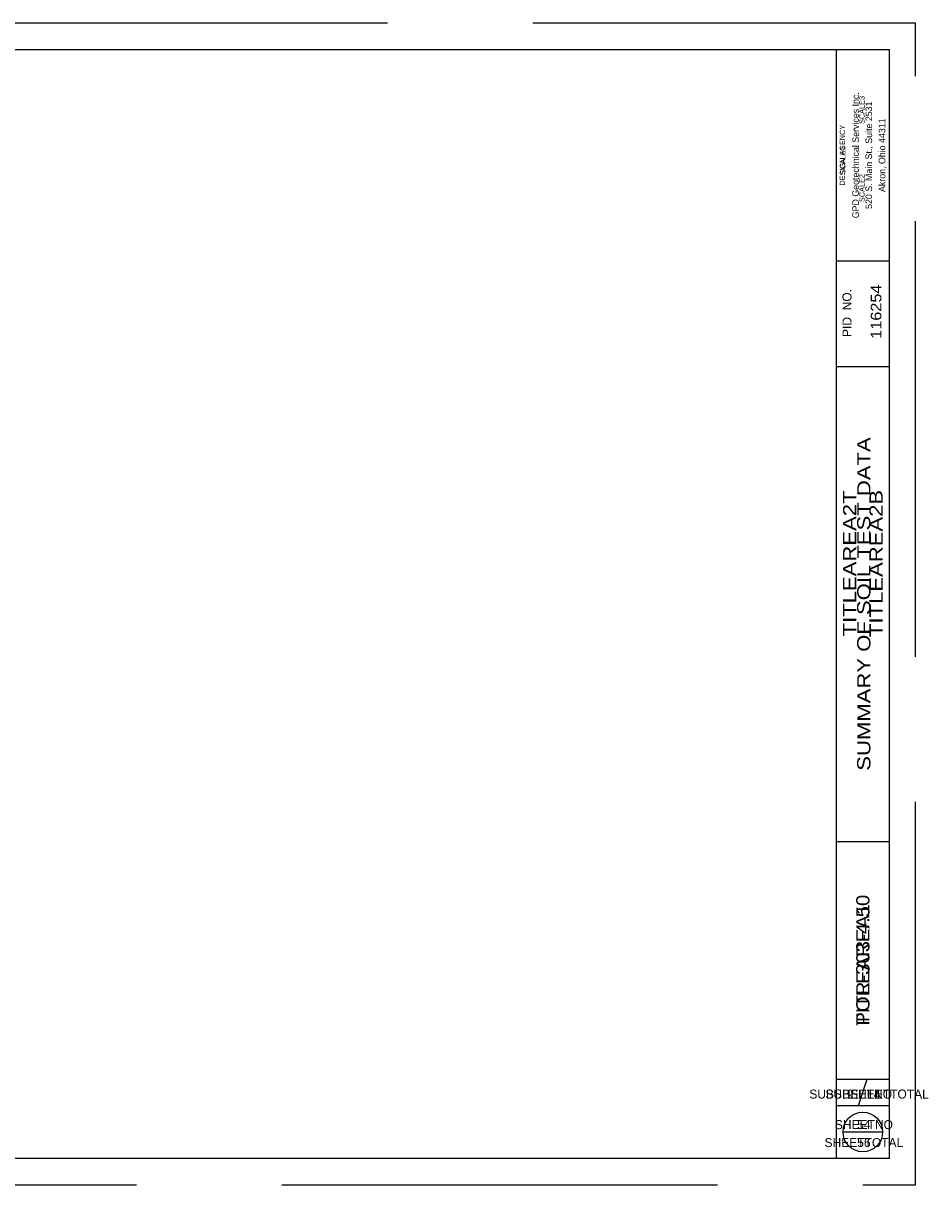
# Paper-space layout '53 GEOTECHNICAL PROFILE - ROADWAY' of a CAD drawing. Header units: feet. Extents: x 0 to 34.2, y 0 to 22.
# Tile 2 of 2: x 17.1 to 34.2, y 0 to 22. Entities that reach past the tile are written whole.
import ezdxf
from ezdxf.enums import TextEntityAlignment as Align

# ---------------------------------------------------------------- set-up
doc = ezdxf.new("R2010")
doc.units = ezdxf.units.FT
doc.header["$LTSCALE"] = 50
doc.header["$MEASUREMENT"] = 0
doc.linetypes.add('OhDOT_USTN3', pattern=[0.22, 0.165, -0.055])
for name, color, linetype in [('SH_Border', 7, 'Continuous'), ('SH_Cut_Line', 7, 'OhDOT_USTN3'), ('SH_Data', 7, 'Continuous')]:
    doc.layers.add(name, color=color, linetype=linetype)
doc.styles.add('DwgStamp', font='romans.shx')
doc.styles.add('Font 70-Main Title', font='lathab.ttf', dxfattribs={"width": 1.15, "height": 0.25})
doc.styles.add('Straight-Normal', font='font30.shx', dxfattribs={"height": 0.14})
doc.styles.add('Straight-Sub Title', font='font30.shx', dxfattribs={"height": 0.17})

# ---------------------------------------------------------------- blocks, each defined once
blk = doc.blocks.new('GT_COVER')
at = {"layer": 'Defpoints', "color": 7, "linetype": 'Continuous'}
for p in [(32.863, 19.5), (33.113, 19.5), (33.363, 19.5), (33.018, 11), (33, 4.337)]:
    blk.add_point(p, dxfattribs=at)
at = {"layer": 'SH_Border', "color": 7, "linetype": 'Continuous'}
for p, q in [((32.5, 0.5), (32.5, 21.5)), ((32.5, 17.5), (33.5, 17.5)), ((32.5, 15.5), (33.5, 15.5)), ((32.5, 15.5), (33.5, 15.5)), ((32.5, 6.5), (33.5, 6.5)), ((32.5, 2), (33.5, 2)), ((32.917, 1.5), (33.083, 2)), ((32.5, 1.5), (33.5, 1.5))]:
    blk.add_line(p, q, dxfattribs=at)
at = {"layer": 'SH_Border', "color": 7, "linetype": 'Continuous', "flags": 128}
blk.add_lwpolyline([(2, 21.5), (33.5, 21.5), (33.5, 0.5), (2, 0.5), (2, 21.5)], close=True, dxfattribs=at)
at = {"layer": 'SH_Border', "color": 7, "linetype": 'Continuous'}
for centre in [(1, 18), (1, 15.25), (1, 6.75), (1, 4)]:
    blk.add_circle(centre, 0.125, dxfattribs=at)
at = {"layer": 'SH_Cut_Line', "color": 7, "linetype": 'OhDOT_USTN3', "flags": 128}
blk.add_lwpolyline([(0, 0), (34, 0), (34, 22), (0, 22), (0, 0)], close=True, dxfattribs=at)
at = {"layer": 'SH_Data', "color": 7, "linetype": 'Continuous'}
blk.add_line((32.625, 1), (33.375, 1), dxfattribs=at)
blk.add_circle((33, 1), 0.375, dxfattribs=at)
at = {"layer": 'SH_Border', "color": 7, "linetype": 'Continuous', "style": 'DwgStamp'}
blk.add_text('O:\\2022\\2022008\\12 POR-303-4.50\\400-Engineering\\Lighting\\Sheets\\202200812_LP001.dwg 27-Sep-23  12:31 PM', height=0.125, rotation=90, dxfattribs=at).set_placement((1.925, 0.5))
at = {"layer": 'SH_Data', "color": 7, "linetype": 'Continuous', "style": 'Straight-Normal'}
for s, height, p in [('DESIGN AGENCY', 0.1, (32.613, 19.5)), ('PID  NO.', 0.17, (32.7, 16.512))]:
    blk.add_text(s, height=height, rotation=90, dxfattribs=at).set_placement(p, align=Align.MIDDLE_CENTER)
at = {"layer": 'SH_Data', "style": 'Straight-Normal'}
for tag, p in [('DESIGNAGENCY1', (32.863, 19.5)), ('DESIGNAGENCY2', (33.113, 19.5)), ('DESIGNAGENCY3', (33.363, 19.5))]:
    blk.add_attdef(tag, text='', height=0.125, rotation=90, dxfattribs=at).set_placement(p, align=Align.MIDDLE_CENTER)
at = {"layer": 'SH_Data', "style": 'Font 70-Main Title'}
for tag, height, width, p in [('PIDNO', 0.2, 1.15, (33.25, 16.537)), ('TITLEAREA2M', 0.25, 1.25, (33.018, 11)), ('TITLEAREA1', 0.25, 1.15, (33, 4.254))]:
    blk.add_attdef(tag, text='', height=height, rotation=90, dxfattribs=dict(at, width=width)).set_placement(p, align=Align.MIDDLE_CENTER)
at = {"layer": 'SH_Data', "style": 'Straight-Sub Title'}
for tag, p in [('SUBSHEETNO', (32.77, 1.582)), ('SUBSHEETTOTAL', (33.27, 1.582)), ('SHEETNO', (33.02, 1.003)), ('SHEETTOTAL', (33.02, 0.663))]:
    blk.add_attdef(tag, text='', height=0.17, dxfattribs=at).set_placement(p, align=Align.BOTTOM_CENTER)

psp = doc.layouts.new('53 GEOTECHNICAL PROFILE - ROADWAY')

# ---------------------------------------------------------------- block references
at = {"layer": 'SH_Border'}
psp.add_blockref('GT_COVER', (0, 0), dxfattribs=at).add_auto_attribs({'DESIGNAGENCY1': 'GPD Geotechnical Services Inc.', 'DESIGNAGENCY2': '520 S. Main St., Suite 2531', 'DESIGNAGENCY3': 'Akron, Ohio 44311', 'SUBSHEETTOTAL': '4', 'SUBSHEETNO': '2', 'TITLEAREA1': 'POR-303-4.50', 'SHEETTOTAL': '56', 'SHEETNO': '54', 'PIDNO': '116254', 'TITLEAREA2M': 'SUMMARY OF SOIL TEST DATA'})

# ---------------------------------------------------------------- texts
at = {"layer": 'SH_Data', "style": 'Straight-Normal'}
for tag, text, p in [('SCALE3', '40', (32.983, 20.357)), ('SCALE2', '10', (32.983, 18.878))]:
    psp.add_attdef(tag, text=text, height=0.1, rotation=90, dxfattribs=at).set_placement(p, align=Align.MIDDLE_CENTER)
psp.add_attdef('SCALE1', text='20', height=0.1, rotation=90, dxfattribs=at).set_placement((32.701, 19.407), align=Align.BOTTOM_CENTER)
at = {"layer": 'SH_Data', "style": 'Font 70-Main Title'}
for tag, text, width, p in [('TITLEAREA2T', 'GEOTECHNICAL PROFILE - ROADWAY', 1.25, (32.75, 11.768)), ('TITLEAREA2B', 'SUMMARY OF SOIL TEST DATA', 1.25, (33.25, 11.768)), ('TITLEAREA1', 'POR-303-4.50', 1.15, (33, 4.167))]:
    psp.add_attdef(tag, text=text, height=0.25, rotation=90, dxfattribs=dict(at, width=width)).set_placement(p, align=Align.MIDDLE_CENTER)
at = {"layer": 'SH_Data', "style": 'Straight-Sub Title'}
for tag, text, p in [('SUBSHEETNO', '2', (32.77, 1.582)), ('SUBSHEETTOTAL', '4', (33.27, 1.582)), ('SHEETNO', '54', (33.02, 1.003)), ('SHEETTOTAL', '56', (33.02, 0.663))]:
    psp.add_attdef(tag, text=text, height=0.17, dxfattribs=at).set_placement(p, align=Align.BOTTOM_CENTER)

doc.saveas('drawing.dxf')
